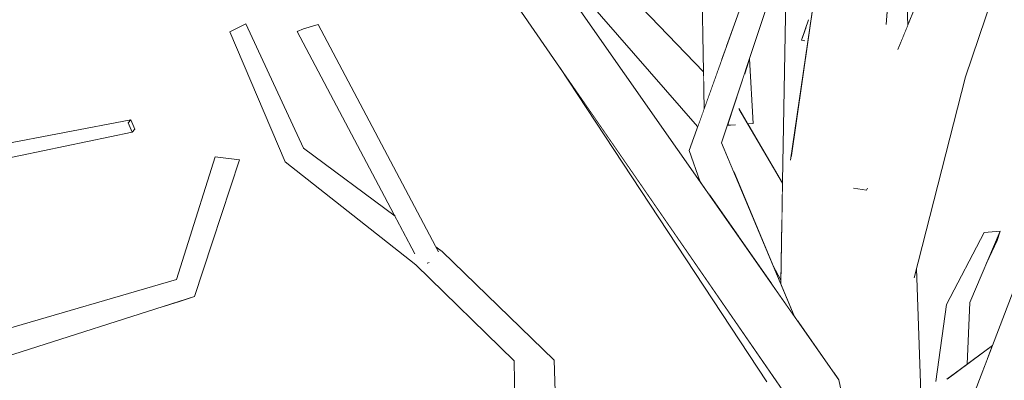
# Model space of a CAD drawing. Extents: x -289599 to -184549, y 66678 to 295474.
# Tile 205 of 256: x -265220 to -264997, y 71714 to 71796. Entities that reach past the tile are written whole.
import ezdxf

# ---------------------------------------------------------------- set-up
doc = ezdxf.new("R2010")
doc.units = 0
doc.header["$MEASUREMENT"] = 0
doc.linetypes.add('Wipeout_Contour', pattern=[1000, 0, -1000])
doc.layers.add('arch drzewa', color=8, linetype='Continuous')
doc.layers.add('arch drzewa_Nr_Pióra__4', color=8, linetype='Continuous', lineweight=9)

msp = doc.modelspace()

# ---------------------------------------------------------------- wipeouts: each hides what was drawn before it
at = {"color": 254, "linetype": 'Wipeout_Contour', "lineweight": 0, "ltscale": 965575.217929}
msp.add_wipeout([(-265057.46, 71796.22), (-265061.47, 71820.52), (-265059.74, 71789.86)], dxfattribs=at).dxf.layer = 'arch drzewa'
at = {"color": 254, "linetype": 'Wipeout_Contour', "lineweight": 0, "ltscale": 1287278.53198421}
msp.add_wipeout([(-265019.17, 71812.61), (-265021.13, 71806.32), (-265019.89, 71791.53), (-265018.51, 71794.9)], dxfattribs=at).dxf.layer = 'arch drzewa'
at = {"color": 254, "linetype": 'Wipeout_Contour', "lineweight": 0, "ltscale": 1287497.064115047}
msp.add_wipeout([(-265087.68, 71808.06), (-265093.8, 71803.53), (-265064.81, 71781.98), (-265064.85, 71784.37)], dxfattribs=at).dxf.layer = 'arch drzewa'
at = {"color": 254, "linetype": 'Wipeout_Contour', "lineweight": 0, "ltscale": 965976.708647}
msp.add_wipeout([(-265227.71, 71763.75), (-265194.44, 71770.63), (-265195.36, 71772.76)], dxfattribs=at).dxf.layer = 'arch drzewa'
at = {"color": 254, "linetype": 'Wipeout_Contour', "lineweight": 0, "ltscale": 965572.361317}
msp.add_wipeout([(-265066.24, 71771.96), (-265066.17, 71771.88), (-265066.12, 71772.02)], dxfattribs=at).dxf.layer = 'arch drzewa'
at = {"color": 254, "linetype": 'Wipeout_Contour', "lineweight": 0, "ltscale": 1287724.995387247}
msp.add_wipeout([(-265155.6, 71767.03), (-265159.76, 71763.94), (-265133.42, 71748.93), (-265134.83, 71751.59)], dxfattribs=at).dxf.layer = 'arch drzewa'
at = {"color": 254, "linetype": 'Wipeout_Contour', "lineweight": 0, "ltscale": 2896347.236592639}
msp.add_wipeout([(-265031.38, 71760.23), (-265036.11, 71760.29), (-265029.37, 71720.56), (-265027, 71731.72), (-265021.84, 71760.12), (-265027.59, 71760.19), (-265027.7, 71757.92), (-265027.9, 71757.49), (-265030.71, 71757.94)], dxfattribs=at).dxf.layer = 'arch drzewa'
at = {"color": 254, "linetype": 'Wipeout_Contour', "lineweight": 0, "ltscale": 965356.850428}
msp.add_wipeout([(-264997.56, 71748.21), (-265000.63, 71741), (-264998.21, 71746.11)], dxfattribs=at).dxf.layer = 'arch drzewa'
at = {"color": 254, "linetype": 'Wipeout_Contour', "lineweight": 0, "ltscale": 1930777.258713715}
msp.add_wipeout([(-265019.91, 71740.65), (-265015.18, 71671.6), (-265014.14, 71670.07), (-265016.53, 71739.73), (-265017.03, 71737.74), (-265019.05, 71741.24)], dxfattribs=at).dxf.layer = 'arch drzewa'
at = {"color": 254, "linetype": 'Wipeout_Contour', "lineweight": 0, "ltscale": 965931.366113}
msp.add_wipeout([(-265236.71, 71715.44), (-265180.35, 71733.42), (-265184.41, 71737.3)], dxfattribs=at).dxf.layer = 'arch drzewa'
at = {"color": 254, "linetype": 'Wipeout_Contour', "lineweight": 0, "ltscale": 1287151.830540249}
msp.add_wipeout([(-265009.71, 71731.59), (-265006.25, 71717.21), (-265005.08, 71718.07), (-265004.45, 71732.02)], dxfattribs=at).dxf.layer = 'arch drzewa'
at = {"color": 254, "linetype": 'Wipeout_Contour', "lineweight": 0, "ltscale": 965619.604977}
msp.add_wipeout([(-265096.76, 71656.11), (-265098.75, 71719.01), (-265107.78, 71718.8)], dxfattribs=at).dxf.layer = 'arch drzewa'

# ---------------------------------------------------------------- next in the draw order: wipeouts: each hides what was drawn before it
at = {"color": 254, "linetype": 'Wipeout_Contour', "lineweight": 0, "ltscale": 2252720.843013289}
msp.add_wipeout([(-265021.13, 71806.32), (-265022.99, 71800.36), (-265021.37, 71762.91), (-265021.36, 71762.97), (-265020.78, 71785.82), (-265020.74, 71789.45), (-265019.89, 71791.53)], dxfattribs=at).dxf.layer = 'arch drzewa'
at = {"color": 254, "linetype": 'Wipeout_Contour', "lineweight": 0, "ltscale": 965870.772712}
msp.add_wipeout([(-265155.6, 71767.03), (-265168.67, 71795.22), (-265172.31, 71793.44)], dxfattribs=at).dxf.layer = 'arch drzewa'
at = {"color": 254, "linetype": 'Wipeout_Contour', "lineweight": 0, "ltscale": 966009.314191}
msp.add_wipeout([(-265195.36, 71772.76), (-265230.39, 71765.61), (-265227.71, 71763.75)], dxfattribs=at).dxf.layer = 'arch drzewa'
at = {"color": 254, "linetype": 'Wipeout_Contour', "lineweight": 0, "ltscale": 965572.553232}
msp.add_wipeout([(-265066.17, 71771.88), (-265066.24, 71771.96), (-265066.18, 71771.85)], dxfattribs=at).dxf.layer = 'arch drzewa'
at = {"color": 254, "linetype": 'Wipeout_Contour', "lineweight": 0, "ltscale": 965361.431336}
msp.add_wipeout([(-265004.45, 71732.02), (-264997.56, 71748.21), (-265001.19, 71747.93)], dxfattribs=at).dxf.layer = 'arch drzewa'
at = {"color": 254, "linetype": 'Wipeout_Contour', "lineweight": 0, "ltscale": 1287179.753642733}
msp.add_wipeout([(-265019.91, 71740.65), (-265020.42, 71741.49), (-265017.47, 71674.97), (-265015.18, 71671.6)], dxfattribs=at).dxf.layer = 'arch drzewa'
at = {"color": 254, "linetype": 'Wipeout_Contour', "lineweight": 0, "ltscale": 2254017.786715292}
msp.add_wipeout([(-265237.42, 71717.95), (-265237.12, 71715.75), (-265236.71, 71715.44), (-265184.41, 71737.3), (-265236.79, 71722.03), (-265236.3, 71718.97), (-265236.48, 71717.82)], dxfattribs=at).dxf.layer = 'arch drzewa'
at = {"color": 254, "linetype": 'Wipeout_Contour', "lineweight": 0, "ltscale": 1930732.800202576}
msp.add_wipeout([(-265012.16, 71714.14), (-265008.97, 71713.72), (-265009.09, 71713.76), (-265009.57, 71714.77), (-265006.25, 71717.21), (-265009.71, 71731.59)], dxfattribs=at).dxf.layer = 'arch drzewa'
at = {"color": 254, "linetype": 'Wipeout_Contour', "lineweight": 0, "ltscale": 965610.410053}
msp.add_wipeout([(-265107.78, 71718.8), (-265106.88, 71653.46), (-265096.76, 71656.11)], dxfattribs=at).dxf.layer = 'arch drzewa'

# ---------------------------------------------------------------- next in the draw order: wipeouts: each hides what was drawn before it
at = {"color": 254, "linetype": 'Wipeout_Contour', "lineweight": 0, "ltscale": 1609323.45749048}
msp.add_wipeout([(-265093.8, 71803.53), (-265066.24, 71771.96), (-265066.12, 71772.02), (-265064.7, 71775.99), (-265064.81, 71781.98)], dxfattribs=at).dxf.layer = 'arch drzewa'
at = {"color": 254, "linetype": 'Wipeout_Contour', "lineweight": 0, "ltscale": 1930912.25975645}
msp.add_wipeout([(-265025.44, 71785.34), (-265021.54, 71761.88), (-265021.36, 71762.78), (-265022.99, 71800.36), (-265023, 71800.34), (-265023.42, 71795.34)], dxfattribs=at).dxf.layer = 'arch drzewa'
at = {"color": 254, "linetype": 'Wipeout_Contour', "lineweight": 0, "ltscale": 965980.855701}
msp.add_wipeout([(-265230.39, 71765.61), (-265195.36, 71772.76), (-265194.79, 71773.45)], dxfattribs=at).dxf.layer = 'arch drzewa'
at = {"color": 254, "linetype": 'Wipeout_Contour', "lineweight": 0, "ltscale": 965369.02123}
msp.add_wipeout([(-265001.19, 71747.93), (-265009.71, 71731.59), (-265004.45, 71732.02)], dxfattribs=at).dxf.layer = 'arch drzewa'
at = {"color": 254, "linetype": 'Wipeout_Contour', "lineweight": 0, "ltscale": 2575238.210425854}
msp.add_wipeout([(-265128.18, 71741.58), (-265130.14, 71740.57), (-265098.75, 71719.01), (-265124.15, 71743.65), (-265125.87, 71742.77), (-265127.35, 71741.03), (-265127.45, 71741), (-265127.47, 71740.99)], dxfattribs=at).dxf.layer = 'arch drzewa'
at = {"color": 254, "linetype": 'Wipeout_Contour', "lineweight": 0, "ltscale": 1287191.109150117}
msp.add_wipeout([(-265027.83, 71711.45), (-265023.03, 71683.16), (-265017.47, 71674.97), (-265020.42, 71741.49)], dxfattribs=at).dxf.layer = 'arch drzewa'
at = {"color": 254, "linetype": 'Wipeout_Contour', "lineweight": 0, "ltscale": 965884.815354}
msp.add_wipeout([(-265187.12, 71731.26), (-265183.75, 71732.26), (-265180.35, 71733.42)], dxfattribs=at).dxf.layer = 'arch drzewa'
at = {"color": 254, "linetype": 'Wipeout_Contour', "lineweight": 0, "ltscale": 1287981.966225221}
msp.add_wipeout([(-265229.62, 71717.7), (-265230.91, 71717.29), (-265218.21, 71702.89), (-265218.32, 71703.3)], dxfattribs=at).dxf.layer = 'arch drzewa'
at = {"color": 254, "linetype": 'Wipeout_Contour', "lineweight": 0, "ltscale": 2896056.714528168}
msp.add_wipeout([(-265008.2, 71713.73), (-265007.91, 71713.29), (-265007.54, 71713.53), (-265005.47, 71713.98), (-265005.26, 71714.07), (-265005.29, 71713.24), (-265005.91, 71711.78), (-265002.35, 71714.4), (-265000.42, 71719.45)], dxfattribs=at).dxf.layer = 'arch drzewa'

# ---------------------------------------------------------------- next in the draw order: linework, layer by layer
at = {"layer": 'arch drzewa_Nr_Pióra__4', "linetype": 'Continuous'}
msp.add_line((-265187.12, 71731.26), (-265183.75, 71732.26), dxfattribs=at)

# ---------------------------------------------------------------- next in the draw order: wipeouts: each hides what was drawn before it
at = {"color": 254, "linetype": 'Wipeout_Contour', "lineweight": 0, "ltscale": 1287445.612117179}
msp.add_wipeout([(-265061.47, 71820.52), (-265065.54, 71820.67), (-265060.8, 71786.9), (-265059.74, 71789.86)], dxfattribs=at).dxf.layer = 'arch drzewa'
at = {"color": 254, "linetype": 'Wipeout_Contour', "lineweight": 0, "ltscale": 966012.337742}
msp.add_wipeout([(-265194.79, 71773.45), (-265230.57, 71766.63), (-265230.39, 71765.61)], dxfattribs=at).dxf.layer = 'arch drzewa'
at = {"color": 254, "linetype": 'Wipeout_Contour', "lineweight": 0, "ltscale": 965876.723364}
msp.add_wipeout([(-265180.35, 71733.42), (-265170.08, 71764.4), (-265175.6, 71765.07)], dxfattribs=at).dxf.layer = 'arch drzewa'
at = {"color": 254, "linetype": 'Wipeout_Contour', "lineweight": 0, "ltscale": 3218080.146703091}
msp.add_wipeout([(-265029.37, 71720.56), (-265036.11, 71760.29), (-265035.26, 71716.14), (-265034.14, 71714.54), (-265029.54, 71692.74), (-265023.03, 71683.16), (-265027.83, 71711.45), (-265028.25, 71709.74), (-265028.27, 71709.74), (-265031.17, 71710.25)], dxfattribs=at).dxf.layer = 'arch drzewa'
at = {"color": 254, "linetype": 'Wipeout_Contour', "lineweight": 0, "ltscale": 965722.601897}
msp.add_wipeout([(-265125.57, 71744.71), (-265125.38, 71744.35), (-265124.15, 71743.65)], dxfattribs=at).dxf.layer = 'arch drzewa'
at = {"color": 254, "linetype": 'Wipeout_Contour', "lineweight": 0, "ltscale": 965672.387719}
msp.add_wipeout([(-265130.14, 71740.57), (-265107.78, 71718.8), (-265098.75, 71719.01)], dxfattribs=at).dxf.layer = 'arch drzewa'
at = {"color": 254, "linetype": 'Wipeout_Contour', "lineweight": 0, "ltscale": 1608923.699091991}
msp.add_wipeout([(-265009.57, 71714.77), (-265009.09, 71713.76), (-265008.2, 71713.73), (-265000.42, 71719.45), (-264999.33, 71722.3)], dxfattribs=at).dxf.layer = 'arch drzewa'
at = {"color": 254, "linetype": 'Wipeout_Contour', "lineweight": 0, "ltscale": 2576021.656640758}
msp.add_wipeout([(-265237.81, 71714.7), (-265238.66, 71714.14), (-265216.53, 71696.46), (-265218.21, 71702.89), (-265230.91, 71717.29), (-265236.71, 71715.44), (-265236.88, 71715.32), (-265236.98, 71714.69)], dxfattribs=at).dxf.layer = 'arch drzewa'

# ---------------------------------------------------------------- next in the draw order: wipeouts: each hides what was drawn before it
at = {"color": 254, "linetype": 'Wipeout_Contour', "lineweight": 0, "ltscale": 1609082.424761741}
msp.add_wipeout([(-265026.58, 71780.05), (-265027.59, 71760.19), (-265021.84, 71760.12), (-265021.54, 71761.88), (-265025.44, 71785.34)], dxfattribs=at).dxf.layer = 'arch drzewa'
at = {"color": 254, "linetype": 'Wipeout_Contour', "lineweight": 0, "ltscale": 1287927.707973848}
msp.add_wipeout([(-265194.79, 71773.45), (-265195.36, 71772.76), (-265194.44, 71770.63), (-265193.88, 71771.32)], dxfattribs=at).dxf.layer = 'arch drzewa'
at = {"color": 254, "linetype": 'Wipeout_Contour', "lineweight": 0, "ltscale": 965883.721252}
msp.add_wipeout([(-265175.6, 71765.07), (-265184.41, 71737.3), (-265180.35, 71733.42)], dxfattribs=at).dxf.layer = 'arch drzewa'
at = {"color": 254, "linetype": 'Wipeout_Contour', "lineweight": 0, "ltscale": 1609598.280494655}
msp.add_wipeout([(-265159.76, 71763.94), (-265130.14, 71740.57), (-265128.18, 71741.58), (-265130.38, 71743.2), (-265133.42, 71748.93)], dxfattribs=at).dxf.layer = 'arch drzewa'
at = {"color": 254, "linetype": 'Wipeout_Contour', "lineweight": 0, "ltscale": 1287299.523538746}
msp.add_wipeout([(-265036.11, 71760.29), (-265046.91, 71759.45), (-265043.4, 71727.75), (-265035.26, 71716.14)], dxfattribs=at).dxf.layer = 'arch drzewa'
at = {"color": 254, "linetype": 'Wipeout_Contour', "lineweight": 0, "ltscale": 1930675.46034875}
msp.add_wipeout([(-264989.32, 71748.48), (-265010.23, 71693.77), (-265006.36, 71693.6), (-265006.64, 71693.8), (-265006.57, 71696.56), (-264994.34, 71714.78)], dxfattribs=at).dxf.layer = 'arch drzewa'
at = {"color": 254, "linetype": 'Wipeout_Contour', "lineweight": 0, "ltscale": 1287630.04080102}
msp.add_wipeout([(-265125.87, 71742.77), (-265124.15, 71743.65), (-265125.38, 71744.35), (-265125.02, 71743.67)], dxfattribs=at).dxf.layer = 'arch drzewa'
at = {"color": 254, "linetype": 'Wipeout_Contour', "lineweight": 0, "ltscale": 965434.018647}
msp.add_wipeout([(-265042.12, 71711.27), (-265029.54, 71692.74), (-265034.14, 71714.54)], dxfattribs=at).dxf.layer = 'arch drzewa'

# ---------------------------------------------------------------- next in the draw order: linework, layer by layer
at = {"layer": 'arch drzewa_Nr_Pióra__4', "linetype": 'Continuous'}
for p, q in [((-265230.57, 71766.63), (-265194.79, 71773.45)), ((-265195.36, 71772.76), (-265194.79, 71773.45)), ((-265194.79, 71773.45), (-265193.88, 71771.32)), ((-265194.44, 71770.63), (-265195.36, 71772.76)), ((-265193.88, 71771.32), (-265194.44, 71770.63)), ((-265227.71, 71763.75), (-265194.44, 71770.63)), ((-265184.41, 71737.3), (-265175.6, 71765.07)), ((-265236.79, 71722.03), (-265184.41, 71737.3)), ((-265236.71, 71715.44), (-265180.35, 71733.42)), ((-265183.75, 71732.26), (-265180.35, 71733.42))]:
    msp.add_line(p, q, dxfattribs=at)

# ---------------------------------------------------------------- next in the draw order: wipeouts: each hides what was drawn before it
at = {"color": 254, "linetype": 'Wipeout_Contour', "lineweight": 0, "ltscale": 965854.755296}
msp.add_wipeout([(-265172.31, 71793.44), (-265159.76, 71763.94), (-265155.6, 71767.03)], dxfattribs=at).dxf.layer = 'arch drzewa'
at = {"color": 254, "linetype": 'Wipeout_Contour', "lineweight": 0, "ltscale": 2896298.363123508}
msp.add_wipeout([(-265027, 71731.72), (-265028.92, 71710.01), (-265011.74, 71785.03), (-265020.78, 71785.82), (-265021.36, 71762.97), (-265021.37, 71762.91), (-265021.36, 71762.78), (-265021.54, 71761.88), (-265021.84, 71760.12)], dxfattribs=at).dxf.layer = 'arch drzewa'
at = {"color": 254, "linetype": 'Wipeout_Contour', "lineweight": 0, "ltscale": 965475.180474}
msp.add_wipeout([(-265031.38, 71760.23), (-265036.36, 71776.04), (-265036.11, 71760.29)], dxfattribs=at).dxf.layer = 'arch drzewa'
at = {"color": 254, "linetype": 'Wipeout_Contour', "lineweight": 0, "ltscale": 1930548.823170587}
msp.add_wipeout([(-264954.01, 71773.26), (-264997.17, 71690.07), (-264985.31, 71709.13), (-264983.28, 71716.4), (-264981.14, 71715.83), (-264947.01, 71770.66)], dxfattribs=at).dxf.layer = 'arch drzewa'
at = {"color": 254, "linetype": 'Wipeout_Contour', "lineweight": 0, "ltscale": 1287315.798495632}
msp.add_wipeout([(-265046.91, 71759.45), (-265047.3, 71736.18), (-265044.31, 71729.04), (-265043.4, 71727.75)], dxfattribs=at).dxf.layer = 'arch drzewa'

# ---------------------------------------------------------------- next in the draw order: linework, layer by layer
at = {"layer": 'arch drzewa_Nr_Pióra__4', "linetype": 'Continuous'}
for p, q in [((-265168.67, 71795.22), (-265172.31, 71793.44)), ((-265159.76, 71763.94), (-265172.31, 71793.44)), ((-265170.08, 71764.4), (-265175.6, 71765.07)), ((-265180.35, 71733.42), (-265170.08, 71764.4))]:
    msp.add_line(p, q, dxfattribs=at)

# ---------------------------------------------------------------- next in the draw order: wipeouts: each hides what was drawn before it
at = {"color": 254, "linetype": 'Wipeout_Contour', "lineweight": 0, "ltscale": 1931542.000615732}
msp.add_wipeout([(-265157.06, 71793.47), (-265130.38, 71743.2), (-265128.18, 71741.58), (-265127.47, 71740.99), (-265127.45, 71741), (-265155.62, 71794.08)], dxfattribs=at).dxf.layer = 'arch drzewa'
at = {"color": 254, "linetype": 'Wipeout_Contour', "lineweight": 0, "ltscale": 2574766.198780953}
msp.add_wipeout([(-265059.41, 71772.27), (-265060.74, 71768.23), (-265058.16, 71762.07), (-265047.09, 71748.51), (-265046.91, 71759.13), (-265056.72, 71775.85), (-265057.72, 71772.33), (-265058.74, 71772.25)], dxfattribs=at).dxf.layer = 'arch drzewa'
at = {"color": 254, "linetype": 'Wipeout_Contour', "lineweight": 0, "ltscale": 965485.2341}
msp.add_wipeout([(-265036.36, 71776.04), (-265037.36, 71773.74), (-265036.11, 71760.29)], dxfattribs=at).dxf.layer = 'arch drzewa'
at = {"color": 254, "linetype": 'Wipeout_Contour', "lineweight": 0, "ltscale": 2895931.744957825}
msp.add_wipeout([(-265005.68, 71693.09), (-265002.28, 71691.89), (-265000.48, 71693.33), (-264997.4, 71694.21), (-264997.2, 71694.3), (-264997.55, 71693.2), (-264998.2, 71690.44), (-264997.17, 71690.07), (-264954.01, 71773.26)], dxfattribs=at).dxf.layer = 'arch drzewa'
at = {"color": 254, "linetype": 'Wipeout_Contour', "lineweight": 0, "ltscale": 1287232.839789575}
msp.add_wipeout([(-265031.17, 71710.25), (-265028.92, 71710.01), (-265027, 71731.72), (-265029.37, 71720.56)], dxfattribs=at).dxf.layer = 'arch drzewa'

# ---------------------------------------------------------------- next in the draw order: wipeouts: each hides what was drawn before it
at = {"color": 254, "linetype": 'Wipeout_Contour', "lineweight": 0, "ltscale": 1287437.704949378}
msp.add_wipeout([(-265065.54, 71820.67), (-265064.7, 71775.99), (-265062.67, 71781.66), (-265060.8, 71786.9)], dxfattribs=at).dxf.layer = 'arch drzewa'
at = {"color": 254, "linetype": 'Wipeout_Contour', "lineweight": 0, "ltscale": 1931530.6409241}
msp.add_wipeout([(-265155.62, 71794.08), (-265127.45, 71741), (-265127.35, 71741.03), (-265125.87, 71742.77), (-265125.02, 71743.67), (-265152.29, 71795.05)], dxfattribs=at).dxf.layer = 'arch drzewa'
at = {"color": 254, "linetype": 'Wipeout_Contour', "lineweight": 0, "ltscale": 965545.381}
msp.add_wipeout([(-265055.48, 71784.17), (-265053.58, 71772.65), (-265054.44, 71787.32)], dxfattribs=at).dxf.layer = 'arch drzewa'
at = {"color": 254, "linetype": 'Wipeout_Contour', "lineweight": 0, "ltscale": 965278.734652}
msp.add_wipeout([(-265005.68, 71693.09), (-264954.01, 71773.26), (-264954.53, 71774.1)], dxfattribs=at).dxf.layer = 'arch drzewa'
at = {"color": 254, "linetype": 'Wipeout_Contour', "lineweight": 0, "ltscale": 1287344.709503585}
msp.add_wipeout([(-265058.16, 71762.07), (-265049.11, 71740.5), (-265047.28, 71737.14), (-265047.09, 71748.51)], dxfattribs=at).dxf.layer = 'arch drzewa'

# ---------------------------------------------------------------- next in the draw order: linework, layer by layer
at = {"layer": 'arch drzewa_Nr_Pióra__4', "linetype": 'Continuous'}
for p, q in [((-265155.6, 71767.03), (-265168.67, 71795.22)), ((-265155.62, 71794.08), (-265157.06, 71793.47)), ((-265152.29, 71795.05), (-265155.62, 71794.08)), ((-265124.96, 71743.56), (-265152.29, 71795.05)), ((-265130.32, 71743.1), (-265157.06, 71793.47)), ((-265134.83, 71751.59), (-265155.6, 71767.03)), ((-265130.14, 71740.57), (-265159.76, 71763.94)), ((-265124.15, 71743.65), (-265125.57, 71744.71)), ((-265127.45, 71741), (-265127.53, 71740.97)), ((-265127.11, 71741.1), (-265127.45, 71741))]:
    msp.add_line(p, q, dxfattribs=at)

# ---------------------------------------------------------------- next in the draw order: wipeouts: each hides what was drawn before it
at = {"color": 254, "linetype": 'Wipeout_Contour', "lineweight": 0, "ltscale": 2252940.661497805}
msp.add_wipeout([(-265058.84, 71774), (-265058.74, 71772.25), (-265057.72, 71772.33), (-265056.72, 71775.85), (-265054.79, 71772.56), (-265053.58, 71772.65), (-265055.48, 71784.17)], dxfattribs=at).dxf.layer = 'arch drzewa'
at = {"color": 254, "linetype": 'Wipeout_Contour', "lineweight": 0, "ltscale": 1287089.48146666}
msp.add_wipeout([(-265006.64, 71693.8), (-265005.68, 71693.09), (-264954.53, 71774.1), (-265006.57, 71696.56)], dxfattribs=at).dxf.layer = 'arch drzewa'

# ---------------------------------------------------------------- next in the draw order: linework, layer by layer
at = {"layer": 'arch drzewa_Nr_Pióra__4', "linetype": 'Continuous'}
for p, q in [((-264997.56, 71748.21), (-265001.19, 71747.93)), ((-264998.21, 71746.11), (-264997.56, 71748.21)), ((-264997.76, 71747.77), (-264997.56, 71748.21)), ((-265000.63, 71741), (-264998.21, 71746.11)), ((-265005.08, 71718.07), (-265004.45, 71732.02)), ((-265009.65, 71714.7), (-264999.33, 71722.3))]:
    msp.add_line(p, q, dxfattribs=at)

# ---------------------------------------------------------------- next in the draw order: wipeouts: each hides what was drawn before it
at = {"color": 254, "linetype": 'Wipeout_Contour', "lineweight": 0, "ltscale": 1287214.438985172}
msp.add_wipeout([(-265011.74, 71785.03), (-265019.05, 71741.24), (-265017.03, 71737.74), (-265005.42, 71783.23)], dxfattribs=at).dxf.layer = 'arch drzewa'
at = {"color": 254, "linetype": 'Wipeout_Contour', "lineweight": 0, "ltscale": 965552.015488}
msp.add_wipeout([(-265058.94, 71773.69), (-265058.74, 71772.25), (-265058.84, 71774)], dxfattribs=at).dxf.layer = 'arch drzewa'

# ---------------------------------------------------------------- next in the draw order: linework, layer by layer
at = {"layer": 'arch drzewa_Nr_Pióra__4', "linetype": 'Continuous'}
for p, q in [((-265010.23, 71693.77), (-264989.32, 71748.48)), ((-265009.71, 71731.59), (-265001.19, 71747.93)), ((-265004.45, 71732.02), (-264997.56, 71748.21))]:
    msp.add_line(p, q, dxfattribs=at)

# ---------------------------------------------------------------- next in the draw order: wipeouts: each hides what was drawn before it
at = {"color": 254, "linetype": 'Wipeout_Contour', "lineweight": 0, "ltscale": 1930833.370328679}
msp.add_wipeout([(-265028.92, 71710.01), (-265028.25, 71709.74), (-265020.42, 71741.49), (-265019.91, 71740.65), (-265019.05, 71741.24), (-265011.74, 71785.03)], dxfattribs=at).dxf.layer = 'arch drzewa'
at = {"color": 254, "linetype": 'Wipeout_Contour', "lineweight": 0, "ltscale": 965552.127278}
msp.add_wipeout([(-265059.41, 71772.27), (-265058.74, 71772.25), (-265058.94, 71773.69)], dxfattribs=at).dxf.layer = 'arch drzewa'

# ---------------------------------------------------------------- next in the draw order: linework, layer by layer
at = {"layer": 'arch drzewa_Nr_Pióra__4', "linetype": 'Continuous'}
for p, q in [((-265014.14, 71670.07), (-265016.53, 71739.73)), ((-265012.16, 71714.14), (-265009.71, 71731.59))]:
    msp.add_line(p, q, dxfattribs=at)

# ---------------------------------------------------------------- next in the draw order: wipeouts: each hides what was drawn before it
at = {"color": 254, "linetype": 'Wipeout_Contour', "lineweight": 0, "ltscale": 1287231.014365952}
msp.add_wipeout([(-265003.46, 71830.16), (-265011.74, 71785.03), (-264997.49, 71829.57), (-264999.16, 71828.64)], dxfattribs=at).dxf.layer = 'arch drzewa'
at = {"color": 254, "linetype": 'Wipeout_Contour', "lineweight": 0, "ltscale": 2575191.56054612}
msp.add_wipeout([(-265114.16, 71814.04), (-265116.28, 71812.62), (-265034.14, 71714.54), (-265107.15, 71818.72), (-265110.43, 71816.52), (-265109.86, 71814.75), (-265109.71, 71813.76), (-265110.57, 71813.66)], dxfattribs=at).dxf.layer = 'arch drzewa'
at = {"color": 254, "linetype": 'Wipeout_Contour', "lineweight": 0, "ltscale": 1609113.743531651}
msp.add_wipeout([(-265022.65, 71804.4), (-265026.89, 71801.86), (-265026.58, 71780.05), (-265025.44, 71785.34), (-265023.42, 71795.34)], dxfattribs=at).dxf.layer = 'arch drzewa'

# ---------------------------------------------------------------- next in the draw order: linework, layer by layer
at = {"layer": 'arch drzewa_Nr_Pióra__4', "linetype": 'Continuous'}
msp.add_line((-265023.44, 71795.06), (-265022.65, 71804.4), dxfattribs=at)

# ---------------------------------------------------------------- next in the draw order: wipeouts: each hides what was drawn before it
at = {"color": 254, "linetype": 'Wipeout_Contour', "lineweight": 0, "ltscale": 1609064.808635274}
msp.add_wipeout([(-265020.78, 71785.82), (-265011.74, 71785.03), (-265003.46, 71830.16), (-265003.99, 71830.35), (-265020.74, 71789.45)], dxfattribs=at).dxf.layer = 'arch drzewa'
at = {"color": 254, "linetype": 'Wipeout_Contour', "lineweight": 0, "ltscale": 1931013.796656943}
msp.add_wipeout([(-265034.14, 71714.54), (-265116.28, 71812.62), (-265046.88, 71712.11), (-265043.86, 71713.08), (-265042.84, 71712.34), (-265042.12, 71711.27)], dxfattribs=at).dxf.layer = 'arch drzewa'
at = {"color": 254, "linetype": 'Wipeout_Contour', "lineweight": 0, "ltscale": 1287280.969968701}
msp.add_wipeout([(-265026.89, 71801.86), (-265027.9, 71757.49), (-265027.7, 71757.92), (-265026.58, 71780.05)], dxfattribs=at).dxf.layer = 'arch drzewa'

# ---------------------------------------------------------------- next in the draw order: linework, layer by layer
at = {"layer": 'arch drzewa_Nr_Pióra__4', "linetype": 'Continuous'}
for p, q in [((-265018.51, 71794.9), (-265019.17, 71812.61)), ((-265098.75, 71719.01), (-265124.15, 71743.65)), ((-265107.78, 71718.8), (-265130.14, 71740.57)), ((-265106.88, 71653.46), (-265107.78, 71718.8)), ((-265029.54, 71692.74), (-265034.14, 71714.54))]:
    msp.add_line(p, q, dxfattribs=at)

# ---------------------------------------------------------------- next in the draw order: wipeouts: each hides what was drawn before it
at = {"color": 254, "linetype": 'Wipeout_Contour', "lineweight": 0, "ltscale": 1930812.539823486}
msp.add_wipeout([(-265005.42, 71783.23), (-264989.68, 71829.97), (-264991.43, 71830.02), (-264996.77, 71827.79), (-264997.48, 71828.04), (-264997.5, 71829)], dxfattribs=at).dxf.layer = 'arch drzewa'
at = {"color": 254, "linetype": 'Wipeout_Contour', "lineweight": 0, "ltscale": 965483.281877}
msp.add_wipeout([(-265027.9, 71757.49), (-265026.89, 71801.86), (-265039.24, 71804.42)], dxfattribs=at).dxf.layer = 'arch drzewa'
at = {"color": 254, "linetype": 'Wipeout_Contour', "lineweight": 0, "ltscale": 2574670.827175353}
msp.add_wipeout([(-265046.88, 71712.11), (-265097.45, 71785.35), (-265050.46, 71714.07), (-265049.1, 71712.97), (-265049.37, 71713.71), (-265048, 71712.07), (-265046.58, 71710.91), (-265047.24, 71711.99)], dxfattribs=at).dxf.layer = 'arch drzewa'

# ---------------------------------------------------------------- next in the draw order: linework, layer by layer
at = {"layer": 'arch drzewa_Nr_Pióra__4', "linetype": 'Continuous'}
msp.add_line((-265096.76, 71656.11), (-265098.75, 71719.01), dxfattribs=at)

# ---------------------------------------------------------------- next in the draw order: wipeouts: each hides what was drawn before it
at = {"color": 254, "linetype": 'Wipeout_Contour', "lineweight": 0, "ltscale": 1287219.587163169}
msp.add_wipeout([(-264997.49, 71829.57), (-265011.74, 71785.03), (-265005.42, 71783.23), (-264997.5, 71829)], dxfattribs=at).dxf.layer = 'arch drzewa'
at = {"color": 254, "linetype": 'Wipeout_Contour', "lineweight": 0, "ltscale": 1287363.76406651}
msp.add_wipeout([(-265060.74, 71768.23), (-265064.98, 71767.45), (-265048.89, 71735.58), (-265044.31, 71729.04)], dxfattribs=at).dxf.layer = 'arch drzewa'

# ---------------------------------------------------------------- next in the draw order: linework, layer by layer
at = {"layer": 'arch drzewa_Nr_Pióra__4', "linetype": 'Continuous'}
for p, q in [((-265020.77, 71789.38), (-265003.99, 71830.35)), ((-265005.42, 71783.23), (-264989.68, 71829.97)), ((-265017.07, 71737.61), (-265005.42, 71783.23)), ((-265047.3, 71736.18), (-265046.91, 71759.45))]:
    msp.add_line(p, q, dxfattribs=at)

# ---------------------------------------------------------------- next in the draw order: wipeouts: each hides what was drawn before it
at = {"color": 254, "linetype": 'Wipeout_Contour', "lineweight": 0, "ltscale": 965528.728143}
msp.add_wipeout([(-265048.89, 71735.58), (-265064.98, 71767.45), (-265056.6, 71746.59)], dxfattribs=at).dxf.layer = 'arch drzewa'

# ---------------------------------------------------------------- next in the draw order: linework, layer by layer
at = {"layer": 'arch drzewa_Nr_Pióra__4', "linetype": 'Continuous'}
msp.add_line((-265047.28, 71737.14), (-265049.11, 71740.5), dxfattribs=at)

# ---------------------------------------------------------------- next in the draw order: wipeouts: each hides what was drawn before it
at = {"color": 254, "linetype": 'Wipeout_Contour', "lineweight": 0, "ltscale": 1287405.371227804}
msp.add_wipeout([(-265064.98, 71767.45), (-265068.09, 71766.49), (-265063.19, 71755.99), (-265056.6, 71746.59)], dxfattribs=at).dxf.layer = 'arch drzewa'

# ---------------------------------------------------------------- next in the draw order: wipeouts: each hides what was drawn before it
at = {"color": 254, "linetype": 'Wipeout_Contour', "lineweight": 0, "ltscale": 965549.765958}
msp.add_wipeout([(-265046.67, 71821.68), (-265060.74, 71768.23), (-265043.35, 71820.89)], dxfattribs=at).dxf.layer = 'arch drzewa'
at = {"color": 254, "linetype": 'Wipeout_Contour', "lineweight": 0, "ltscale": 965562.237138}
msp.add_wipeout([(-265063.19, 71755.99), (-265068.09, 71766.49), (-265065.58, 71759.4)], dxfattribs=at).dxf.layer = 'arch drzewa'

# ---------------------------------------------------------------- next in the draw order: wipeouts: each hides what was drawn before it
at = {"color": 254, "linetype": 'Wipeout_Contour', "lineweight": 0, "ltscale": 965556.763833}
msp.add_wipeout([(-265064.98, 71767.45), (-265060.74, 71768.23), (-265046.67, 71821.68)], dxfattribs=at).dxf.layer = 'arch drzewa'
at = {"color": 254, "linetype": 'Wipeout_Contour', "lineweight": 0, "ltscale": 2252791.147613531}
msp.add_wipeout([(-265045.04, 71764.9), (-265037.36, 71773.74), (-265036.36, 71776.04), (-265031.38, 71760.23), (-265030.71, 71757.94), (-265027.9, 71757.49), (-265039.24, 71804.42)], dxfattribs=at).dxf.layer = 'arch drzewa'

# ---------------------------------------------------------------- next in the draw order: linework, layer by layer
at = {"layer": 'arch drzewa_Nr_Pióra__4', "linetype": 'Continuous'}
for p, q in [((-265027.9, 71757.49), (-265030.86, 71757.97)), ((-265027.69, 71757.95), (-265027.9, 71757.49))]:
    msp.add_line(p, q, dxfattribs=at)

# ---------------------------------------------------------------- next in the draw order: wipeouts: each hides what was drawn before it
at = {"color": 254, "linetype": 'Wipeout_Contour', "lineweight": 0, "ltscale": 965558.815185}
msp.add_wipeout([(-265048.32, 71821.78), (-265064.98, 71767.45), (-265046.67, 71821.68)], dxfattribs=at).dxf.layer = 'arch drzewa'
at = {"color": 254, "linetype": 'Wipeout_Contour', "lineweight": 0, "ltscale": 965517.174617}
msp.add_wipeout([(-265041.38, 71795.09), (-265042.63, 71791.52), (-265042.03, 71791.4)], dxfattribs=at).dxf.layer = 'arch drzewa'

# ---------------------------------------------------------------- next in the draw order: linework, layer by layer
at = {"layer": 'arch drzewa_Nr_Pióra__4', "linetype": 'Continuous'}
for p, q in [((-265046.91, 71759.45), (-265045.99, 71812.9)), ((-265045.12, 71764.33), (-265039.24, 71804.42)), ((-265042.63, 71791.52), (-265041.03, 71796.09)), ((-265041.86, 71791.36), (-265042.63, 71791.52))]:
    msp.add_line(p, q, dxfattribs=at)

# ---------------------------------------------------------------- next in the draw order: wipeouts: each hides what was drawn before it
at = {"color": 254, "linetype": 'Wipeout_Contour', "lineweight": 0, "ltscale": 965565.01294}
msp.add_wipeout([(-265068.09, 71766.49), (-265064.98, 71767.45), (-265048.32, 71821.78)], dxfattribs=at).dxf.layer = 'arch drzewa'

# ---------------------------------------------------------------- next in the draw order: linework, layer by layer
at = {"layer": 'arch drzewa_Nr_Pióra__4', "linetype": 'Continuous'}
for p, q in [((-265068.09, 71766.49), (-265048.32, 71821.78)), ((-265064.7, 71775.99), (-265065.54, 71820.67)), ((-265060.74, 71768.23), (-265043.35, 71820.89)), ((-265034.14, 71714.54), (-265107.15, 71818.72)), ((-265046.88, 71712.11), (-265116.28, 71812.62)), ((-265064.85, 71784.37), (-265087.68, 71808.06)), ((-265066.24, 71771.96), (-265093.8, 71803.53)), ((-265053.58, 71772.65), (-265054.44, 71787.32)), ((-265050.46, 71714.07), (-265097.45, 71785.35)), ((-265046.91, 71759.13), (-265056.84, 71776.05)), ((-265066.18, 71771.85), (-265066.24, 71771.96)), ((-265058.74, 71772.25), (-265059.41, 71772.27)), ((-265057.63, 71772.34), (-265058.74, 71772.25)), ((-265053.58, 71772.65), (-265054.79, 71772.56)), ((-265044.31, 71729.04), (-265060.74, 71768.23)), ((-265065.58, 71759.4), (-265068.09, 71766.49))]:
    msp.add_line(p, q, dxfattribs=at)

doc.saveas('drawing.dxf')
